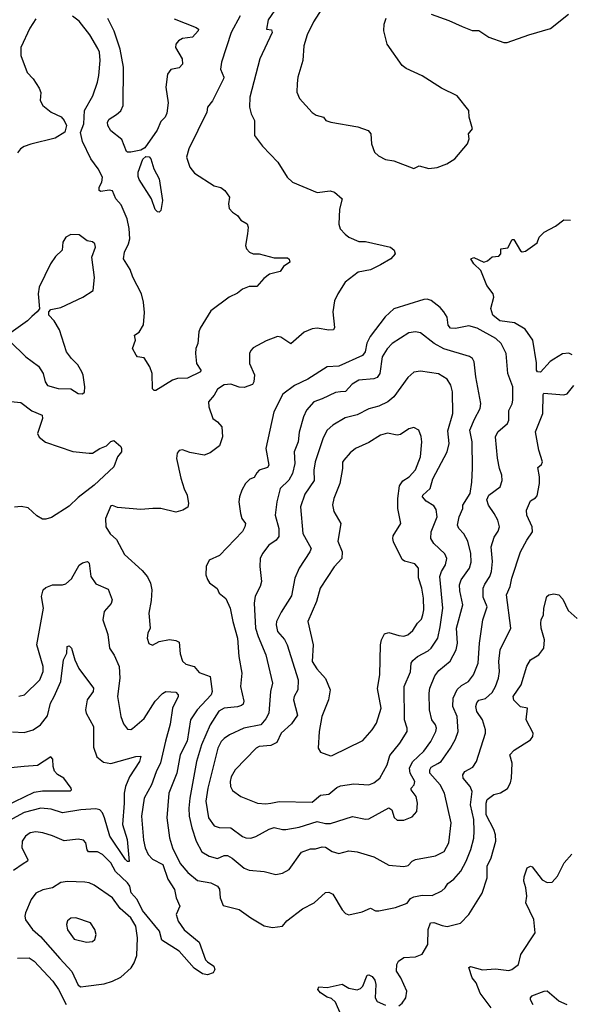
# Model space of a CAD drawing. Extents: x 1954678 to 2060275, y 904822 to 1016299.
# Tile 147 of 256: x 2037688 to 2040994, y 928196 to 934111. Entities that reach past the tile are written whole.
import ezdxf

# ---------------------------------------------------------------- set-up
doc = ezdxf.new("R2010")
doc.units = 0

msp = doc.modelspace()

# ---------------------------------------------------------------- linework, layer by layer
at = {"layer": '0CON20XD'}
for points in [[(2039557, 934263), (2039451.7, 934098.3), (2039415, 934020), (2039394.3, 933955), (2039388.6, 933865), (2039358, 933765), (2039353.2, 933726.8), (2039352.9, 933675), (2039367.5, 933637.5), (2039445, 933553.8), (2039468.3, 933538.3), (2039512.5, 933525), (2039526.4, 933506.4), (2039556.2, 933496.2), (2039717.6, 933467.6), (2039780, 933445), (2039796, 933425), (2039800.8, 933365), (2039818, 933315), (2039843, 933293), (2039885, 933272), (2039935, 933263.8), (2040055, 933217.5), (2040086.4, 933233.6), (2040145, 933217.5)], [(2039237.1, 934195), (2039179.6, 934110.4), (2039170, 934055), (2039199.2, 934049.2), (2039204, 934035), (2039129.4, 933875), (2039070.6, 933645), (2039068.6, 933585), (2039078.1, 933545), (2039096.9, 933505), (2039098, 933415), (2039145, 933351.2), (2039238, 933255), (2039293.8, 933165), (2039326.7, 933135), (2039475, 933073.3), (2039553, 933083), (2039578.8, 933075), (2039623.8, 933035), (2039607.6, 932972.4), (2039603.4, 932883.4), (2039612.5, 932855), (2039641.7, 932821.7), (2039665, 932804.4), (2039725, 932779.2), (2039765, 932778), (2039915, 932743.8), (2039937.3, 932727.3), (2039943.3, 932705), (2039916.3, 932673.7), (2039855, 932638), (2039795, 932608.1), (2039721.2, 932595), (2039643.1, 932535), (2039597.9, 932465), (2039578.9, 932421.1), (2039568.9, 932355), (2039577.3, 932262.7), (2039572.7, 932247.3), (2039545, 932245.5), (2039475, 932257.5), (2039445, 932254.4), (2039396.5, 932233.5), (2039315, 932164), (2039255, 932202.9), (2039235, 932207.5), (2039168.5, 932181.5), (2039090.7, 932139.3), (2039075.6, 932124.4), (2039067.1, 932105), (2039068.6, 932045), (2039097.6, 931977.6), (2039093.9, 931936.1), (2039085, 931920), (2039035, 931900.5), (2039005, 931903.3), (2038955, 931920.6), (2038915, 931917.5), (2038875, 931891.2), (2038855.6, 931854.4), (2038821.2, 931815), (2038823.8, 931785), (2038847.5, 931715), (2038875.9, 931695.9), (2038902, 931665), (2038905.7, 931604.3), (2038888.6, 931551.4), (2038832.1, 931507.9), (2038795, 931494.3), (2038710.3, 931510.3), (2038665, 931527.5), (2038645, 931522), (2038632.8, 931507.2), (2038630, 931475), (2038655, 931356.7), (2038675, 931293.3), (2038694.3, 931255), (2038701.4, 931205), (2038697.5, 931182.5), (2038667.5, 931165), (2038625, 931153.3), (2038535, 931174.4), (2038486.5, 931173.5), (2038415, 931168.6), (2038275, 931180), (2038245, 931193.3), (2038235, 931190), (2038202.9, 931115), (2038206, 931065), (2038232.1, 931022.1), (2038268.7, 930988.7), (2038317.6, 930897.6), (2038422.8, 930802.8), (2038454.5, 930764.5), (2038474.4, 930725), (2038480.6, 930685), (2038477.9, 930622.1), (2038462.9, 930545), (2038470.6, 930455), (2038456.9, 930425), (2038452.9, 930395), (2038462.7, 930362.7), (2038485, 930354.3), (2038525, 930376), (2038587, 930387), (2038625, 930381.4), (2038645, 930371.9), (2038652.1, 930302.1), (2038665, 930257.5), (2038685, 930239.9), (2038735.8, 930225.8), (2038765, 930189.1), (2038830.9, 930165), (2038842.9, 930075), (2038838.4, 930055), (2038754.5, 929965.5), (2038714, 929905), (2038693.9, 929776.1), (2038651.1, 929695), (2038631.9, 929585), (2038582.9, 929465), (2038571.3, 929315), (2038587.5, 929195), (2038604.6, 929135), (2038651.7, 929041.7), (2038697.1, 928987.1), (2038755, 928940), (2038835, 928924.6), (2038876.2, 928906.2), (2038887.2, 928887.2), (2038891.4, 928835), (2038910, 928790), (2039005, 928764.4), (2039075, 928716), (2039155, 928666.2), (2039205, 928658)], [(2037785, 934117.1), (2037749.6, 934060.4), (2037695.4, 933945), (2037695.5, 933895), (2037733, 933793), (2037770, 933755), (2037805, 933700), (2037814.1, 933674.1), (2037812, 933625), (2037828, 933595), (2037876.2, 933555), (2037937, 933527), (2037955.8, 933505.8), (2037968.8, 933475), (2037960, 933435), (2037900.9, 933399.1), (2037755, 933363.1), (2037715, 933349.5), (2037693.1, 933335), (2037675, 933312)], [(2038065, 933380), (2038053.6, 933433.6), (2038074, 933485), (2038077.8, 933565), (2038126.7, 933653.3), (2038154.5, 933735), (2038163.5, 933775), (2038170.5, 933865), (2038166.7, 933915), (2038158, 933938), (2038109.9, 934019.9), (2038045, 934102.1), (2038005, 934132.3)], [(2039012.5, 934135), (2038958.1, 934035), (2038900, 933855), (2038894.5, 933814.5), (2038914, 933765), (2038911.4, 933755), (2038846.1, 933623.9), (2038815.7, 933585), (2038812.2, 933555), (2038703.1, 933335), (2038689.2, 933285), (2038708.8, 933225), (2038738.3, 933188.3), (2038855, 933112), (2038895, 933102), (2038918.8, 933085), (2038948, 933045), (2038942, 933005), (2038945.8, 932975.8), (2038965.6, 932955.6), (2038996.2, 932935), (2039016.1, 932906.1), (2039053.9, 932883.9), (2039058.8, 932865), (2039056, 932825), (2039043.3, 932755), (2039050, 932735), (2039067.5, 932715), (2039090, 932705), (2039125, 932704), (2039215, 932680.8), (2039295, 932680), (2039305, 932672.5), (2039309.2, 932655), (2039272.5, 932627.5), (2039251.2, 932598.8), (2039187.3, 932582.7), (2039153.1, 932556.9), (2039110.9, 932509.1), (2039065, 932508.9), (2039025, 932493.1), (2038995, 932468), (2038945, 932444.3), (2038835, 932361.2), (2038772.4, 932257.6), (2038764.4, 932235), (2038757.5, 932165), (2038745.8, 932135), (2038742.9, 932105), (2038749.2, 932045), (2038775.8, 932005), (2038773.8, 931995), (2038695, 931957.1), (2038635, 931956.2), (2038605, 931946.2), (2038505, 931882.5), (2038495, 931882.5), (2038485, 931892.5), (2038484, 931985), (2038470, 932025), (2038435, 932080), (2038396, 932086), (2038386.7, 932095), (2038366.2, 932135), (2038383.8, 932185), (2038377.5, 932215), (2038405.6, 932234.4), (2038431.3, 932278.7), (2038437.6, 932352.4), (2038432.1, 932415), (2038419.1, 932465), (2038366.9, 932565), (2038350.6, 932610.6), (2038312.3, 932675), (2038317.5, 932715), (2038341.5, 932765), (2038348.5, 932795), (2038346.1, 932856.1), (2038333.6, 932915), (2038298.3, 932998.3), (2038265, 933035.7), (2038245, 933082.5), (2038225, 933087.6), (2038175, 933079.4), (2038165.6, 933085.6), (2038165.6, 933105), (2038181.6, 933135), (2038185.4, 933165.4), (2038160, 933215), (2038115.8, 933275), (2038065, 933380)], [(2038615, 934115.6), (2038747.5, 934065), (2038761.2, 934055), (2038758.8, 934045), (2038724.6, 934005.4), (2038665, 933997.2), (2038641.5, 933985), (2038626.2, 933965), (2038623.3, 933943.3), (2038663.5, 933875), (2038665.5, 933844.5), (2038645, 933822), (2038595, 933811.4), (2038576.1, 933783.9), (2038565.6, 933705), (2038578.7, 933611.3), (2038570.7, 933549.3), (2038560.8, 933525), (2038535, 933500), (2038512.8, 933447.2), (2038439.4, 933340.6), (2038415, 933326.9), (2038355, 933314.5), (2038335, 933314.4), (2038329.7, 933319.7), (2038301.7, 933391.7), (2038235, 933443.8), (2038216.7, 933475), (2038216.2, 933495), (2038225, 933512.9), (2038268.8, 933541.2), (2038295.5, 933564.5), (2038308.9, 933595), (2038310.5, 933825), (2038291.7, 933935), (2038255, 934043.1), (2038217.9, 934117.9)], [(2040145, 933217.5), (2040195, 933223.3), (2040252.5, 933245), (2040300, 933275), (2040375.7, 933365), (2040385.7, 933395), (2040382.5, 933425), (2040407.5, 933455), (2040387.1, 933525), (2040384.2, 933565), (2040315, 933654.4), (2040219.7, 933699.7), (2040105, 933774.4), (2040008.3, 933818.3), (2039984, 933835), (2039894.5, 933964.5), (2039874.2, 934044.2), (2039876.2, 934085), (2039889.1, 934120.9)], [(2040157.5, 934145), (2040265, 934107.1), (2040345, 934070), (2040405, 934046), (2040445, 934046), (2040505, 934006), (2040595, 933974), (2040615, 933974), (2040745, 934020.8), (2040875, 934058), (2040982.5, 934145)], [(2038525, 932953.8), (2038515, 932955.8), (2038500.7, 932970.7), (2038478.8, 933035), (2038405, 933152), (2038399.4, 933169.4), (2038399.6, 933195), (2038426.5, 933273.5), (2038445, 933289.1), (2038465, 933286.4), (2038475, 933275.6), (2038492.5, 933215), (2038524.6, 933155), (2038545.7, 933025), (2038535.6, 932965), (2038525, 932953.8)], [(2041005, 932098), (2040985, 932108), (2040947.1, 932102.9), (2040895, 932072), (2040873.1, 932056.9), (2040815, 931992.5), (2040796.4, 931996.4), (2040790, 932005), (2040790.8, 932049.2), (2040769.4, 932185), (2040722.1, 932252.1), (2040659.2, 932289.2), (2040571.7, 932301.7), (2040527.9, 932335), (2040516.9, 932375), (2040534.4, 932445), (2040530, 932465), (2040493.3, 932515), (2040457.1, 932605), (2040414, 932645), (2040397.5, 932675), (2040415, 932682.5), (2040475, 932654.4), (2040497.6, 932662.4), (2040525, 932686), (2040565, 932690), (2040576.7, 932705), (2040577.5, 932735), (2040619.3, 932740.7), (2040645, 932790), (2040655, 932790), (2040695, 932722.5), (2040705, 932716.7), (2040725, 932720), (2040795, 932770), (2040806.7, 932805), (2040835.9, 932834.1), (2040905, 932870), (2040955, 932908.5), (2040995, 932907.1)], [(2038065, 931862.5), (2038076.4, 931873.6), (2038078.8, 931905), (2038070, 931975), (2038062, 931995), (2038037.9, 932037.9), (2037998.8, 932075), (2037970, 932115), (2037927.6, 932247.6), (2037895, 932302.5), (2037863.3, 932335), (2037862.5, 932355), (2037875, 932370), (2037935, 932382), (2038066.9, 932443.1), (2038130, 932485), (2038137.6, 932562.4), (2038120.8, 932685), (2038143.8, 932745), (2038138.8, 932765), (2038125, 932776), (2038092.3, 932782.3), (2038045, 932818), (2037995, 932821.4), (2037964.2, 932805), (2037947.1, 932775), (2037942.9, 932727.1), (2037902.6, 932687.4), (2037872.5, 932645), (2037805.7, 932505), (2037799.2, 932465), (2037806.4, 932373.6), (2037793.3, 932355), (2037761.1, 932328.9), (2037735, 932301.2), (2037637.3, 932232.7)], [(2039225, 928975.6), (2039265, 928984.4), (2039305, 929006), (2039379.8, 929110.2), (2039435, 929130), (2039465, 929128.9), (2039505, 929142.5), (2039525, 929139.5), (2039565, 929114.6), (2039605, 929102.1), (2039663.2, 929116.8), (2039715, 929111.1), (2039815, 929082), (2039905, 929031.1), (2039993.9, 929023.9), (2040019.5, 929030.5), (2040043.8, 929056.2), (2040063.6, 929066.4), (2040185, 929088.6), (2040236.9, 929113.1), (2040264.7, 929165.3), (2040279.2, 929285), (2040238.9, 929465), (2040212.1, 929515), (2040149.6, 929585), (2040150, 929605), (2040159.3, 929620.7), (2040198.3, 929641.7), (2040217.9, 929655), (2040275.5, 929735), (2040305, 929789.2), (2040321.1, 929835), (2040314.6, 929925), (2040287.6, 929985), (2040289.7, 930035), (2040315, 930087.1), (2040339.7, 930110.3), (2040382.5, 930135), (2040413.1, 930175), (2040440.4, 930245), (2040448.2, 930365), (2040468.8, 930505), (2040494.5, 930584.5), (2040470.8, 930640.8), (2040471.1, 930695), (2040480.1, 930719.9), (2040510, 930765), (2040520, 930795), (2040527.1, 930855), (2040518, 930945), (2040537.3, 931002.7), (2040560.8, 931039.2), (2040568.5, 931065), (2040559.2, 931105), (2040537.1, 931145), (2040502, 931195), (2040493.1, 931226.9), (2040505.3, 931254.7), (2040572.7, 931305), (2040585, 931342.5), (2040582.8, 931375), (2040568.4, 931415), (2040557.6, 931477.6), (2040544.5, 931605.5), (2040558.6, 931635), (2040616.9, 931685), (2040624.7, 931705.3), (2040623.9, 931763.9), (2040645, 931802.5), (2040648.4, 931825), (2040648.4, 931905), (2040618.8, 931985), (2040607.9, 932105), (2040578.5, 932165), (2040546.5, 932196.5), (2040435, 932258.2), (2040385, 932271.9), (2040304.5, 932255.5), (2040275, 932257.5), (2040260.4, 932275), (2040253.9, 932323.9), (2040235.5, 932355), (2040211.9, 932381.9), (2040157.5, 932425), (2040135, 932432.5), (2040115, 932430), (2039935, 932374.6), (2039883.3, 932326.7), (2039791.5, 932208.5), (2039771.9, 932168.1), (2039761.9, 932115), (2039746.5, 932093.5), (2039605, 932029.6), (2039534.6, 932025.4), (2039418.5, 931951.5), (2039337.3, 931912.7), (2039268.6, 931861.4), (2039214.5, 931755.5), (2039165.7, 931535), (2039183.5, 931435), (2039175, 931421.1), (2039126, 931405), (2039110.9, 931389.1), (2039095, 931360.8), (2039070, 931350), (2039044.4, 931325.6), (2039020.8, 931285), (2039008.6, 931245), (2039004.4, 931215), (2039014.3, 931145), (2039022.5, 931115), (2039042.9, 931085), (2039040, 931065), (2039025, 931036.7), (2038887.4, 930892.6), (2038825.8, 930864.2), (2038808, 930825), (2038806.1, 930776.1), (2038815, 930747.5), (2038828.3, 930728.3), (2038874.3, 930694.3), (2038886.2, 930665), (2038925, 930633.8), (2038951.8, 930575), (2038967.5, 930495), (2038996.6, 930395), (2039004.6, 930285), (2039021.8, 930185), (2039014.7, 930105), (2039033.6, 930016.4), (2039030.2, 929999.8), (2039019.8, 929990.2), (2038995, 929982.9), (2038915, 929975.4), (2038883, 929957), (2038830.7, 929875), (2038779.3, 929755), (2038750.3, 929655), (2038708.9, 929435), (2038703.1, 929375), (2038705.9, 929325.9), (2038720.8, 929255), (2038747.2, 929175), (2038781.5, 929111.5), (2038825, 929085.5), (2038875, 929071.8), (2038915, 929089.6), (2038935, 929089.2), (2038963.7, 929073.7), (2039035, 929014.4), (2039065, 929001.1), (2039155, 928993.1), (2039225, 928975.6)], [(2039075, 929194.4), (2039105.4, 929204.6), (2039185, 929248.5), (2039215, 929257.3), (2039265, 929245.6), (2039285, 929246.7), (2039365, 929259.2), (2039475, 929294.6), (2039525, 929281.5), (2039555, 929281.8), (2039685.4, 929324.6), (2039765, 929308.6), (2039785, 929310), (2039905, 929375.8), (2039923.3, 929365), (2039937.3, 929317.3), (2039955, 929302), (2039995, 929302.5), (2040045, 929321.2), (2040072.9, 929355), (2040076.2, 929405), (2040067.5, 929445), (2040039.2, 929485), (2040037.5, 929495), (2040056.7, 929515), (2040059.6, 929535), (2040032.5, 929585), (2040027.9, 929615), (2040047.1, 929652.9), (2040115, 929717.5), (2040156.1, 929773.9), (2040187.3, 929835), (2040190.7, 929855), (2040183.8, 929875), (2040162.9, 929905), (2040147.5, 929965), (2040146.1, 930065), (2040151.2, 930095), (2040180.4, 930169.6), (2040205, 930201.1), (2040273.3, 930256.7), (2040308.8, 930325), (2040316.2, 930365), (2040310.5, 930455), (2040348.6, 930595), (2040330.6, 930680.6), (2040329.4, 930715), (2040338.5, 930745), (2040389.1, 930815), (2040398.3, 930851.7), (2040397.5, 930905), (2040378.2, 930978.2), (2040355, 931022.5), (2040324.5, 931055), (2040317.5, 931075), (2040326.9, 931125), (2040348.6, 931175), (2040348.6, 931195), (2040392.3, 931265), (2040403.3, 931333.3), (2040407.6, 931417.6), (2040405.3, 931575), (2040391.3, 931645), (2040417.9, 931712.1), (2040452.1, 931775), (2040456.2, 931805), (2040426.2, 931965), (2040417.5, 932055), (2040405.7, 932075), (2040388.3, 932088.3), (2040233.7, 932133.7), (2040176.7, 932166.7), (2040095, 932230), (2040065, 932235.6), (2040025, 932230), (2039925, 932165.7), (2039895, 932132.9), (2039863.9, 932085), (2039850.8, 931985), (2039835, 931961.1), (2039815, 931952.9), (2039725, 931946.4), (2039685, 931921.1), (2039645, 931877.7), (2039615, 931875.4), (2039585, 931872.3), (2039505, 931832.7), (2039454.3, 931815), (2039410.6, 931765), (2039391.5, 931725), (2039366.9, 931633.1), (2039359.1, 931575), (2039336.4, 931515), (2039339.6, 931445), (2039325.5, 931385.5), (2039303.8, 931345), (2039251.8, 931295), (2039231.5, 931215), (2039222.5, 931135), (2039243.7, 931055), (2039243.6, 931006.4), (2039227.5, 930985), (2039183.6, 930955), (2039145, 930904), (2039132.2, 930875), (2039130, 930825), (2039140.4, 930735), (2039132.7, 930705), (2039102.6, 930647.4), (2039096.2, 930605), (2039103.4, 930455), (2039119.6, 930405), (2039166.1, 930295), (2039206.5, 930125), (2039194.5, 930075), (2039183.1, 929945), (2039165, 929911.1), (2039135, 929875.5), (2039034.7, 929855.3), (2038948.6, 929815), (2038915, 929793.5), (2038898.5, 929775), (2038878, 929735), (2038818.1, 929495), (2038804.8, 929415.2), (2038821.6, 929315), (2038855, 929268.1), (2038885, 929258.5), (2038955, 929255.6), (2039025, 929203.3), (2039045.5, 929195.5), (2039075, 929194.4)], [(2037629.3, 932179.3), (2037724, 932085), (2037800.3, 932030.3), (2037830, 931985), (2037841.9, 931935), (2037855, 931914.2), (2037920, 931895), (2037995, 931893.3), (2038040, 931865), (2038065, 931862.5)], [(2039165, 929400), (2039195, 929404.6), (2039245, 929413.8), (2039445, 929410.6), (2039495, 929452.1), (2039545, 929458.1), (2039592, 929498), (2039615, 929509.1), (2039695, 929519.4), (2039785, 929514.3), (2039815, 929527.1), (2039850.6, 929555), (2039895.3, 929635), (2039910.4, 929689.6), (2039970.4, 929765), (2040014.5, 929835), (2040014.5, 929855), (2039998.2, 929905), (2039995.5, 930105), (2040035, 930193.3), (2040038.6, 930245), (2040048.6, 930261.4), (2040076.9, 930285), (2040141.1, 930318.9), (2040159.2, 930335), (2040198.3, 930395), (2040213.3, 930463.3), (2040229.2, 930575), (2040211.3, 930765), (2040219.7, 930795), (2040243.8, 930836.2), (2040251.8, 930875), (2040241.5, 930901.5), (2040175, 930963.6), (2040156, 930995), (2040157.7, 931035), (2040195.3, 931124.7), (2040188.3, 931168.3), (2040175, 931190.8), (2040128.6, 931218.6), (2040105.6, 931245), (2040108.1, 931255), (2040152.1, 931295), (2040167.6, 931352.4), (2040255, 931514), (2040266.6, 931565), (2040258.5, 931641.5), (2040288.9, 931745), (2040285.8, 931875.8), (2040275.8, 931915.8), (2040255, 931951.9), (2040202.6, 931982.6), (2040095, 932000), (2040055, 931992.9), (2040018, 931962), (2039935, 931846), (2039897.5, 931815), (2039845, 931788.5), (2039785, 931773.3), (2039715, 931736.5), (2039641.5, 931718.5), (2039567.5, 931675), (2039534.4, 931645), (2039510.5, 931599.5), (2039462.8, 931455), (2039453.9, 931405), (2039457, 931343), (2039399.1, 931260.9), (2039374.6, 931185), (2039387.1, 931025), (2039437.5, 930935), (2039430.9, 930915), (2039366, 930816), (2039340, 930755), (2039320.8, 930649.2), (2039258.6, 930551.4), (2039230.6, 930495), (2039227.8, 930475), (2039236.3, 930436.3), (2039277.4, 930387.4), (2039294.5, 930355), (2039359.5, 930145), (2039357.8, 930085), (2039335.5, 930044.5), (2039331.5, 930025), (2039355, 929933.3), (2039319.6, 929880.4), (2039257.5, 929825), (2039232, 929768), (2039195, 929750.8), (2039125, 929743.6), (2039107.1, 929735), (2038980.8, 929605), (2038958.1, 929561.9), (2038951.8, 929535), (2038953.4, 929503.4), (2038965, 929481.2), (2039015, 929444.4), (2039115, 929403.6), (2039165, 929400)], [(2039205, 928658), (2039265, 928664.3), (2039292.6, 928697.4), (2039385, 928770), (2039455.4, 928804.6), (2039525, 928866.7), (2039545, 928868.9), (2039568.2, 928858.2), (2039625, 928763.8), (2039645, 928741.2), (2039664.1, 928734.1), (2039745, 928751.4), (2039795, 928772.5), (2039825, 928758.1), (2039845, 928757.3), (2039943.7, 928776.3), (2040015, 928804), (2040035, 928831.1), (2040055, 928840.9), (2040105, 928850.4), (2040165, 928849.3), (2040222.6, 928877.4), (2040242.5, 928895), (2040258.9, 928921.1), (2040295, 928948.2), (2040336, 928995), (2040369.4, 929055), (2040396.9, 929125), (2040414.6, 929194.6), (2040417.2, 929235), (2040413.7, 929305), (2040394.3, 929394.3), (2040405.3, 929475), (2040392.3, 929505), (2040351.4, 929555), (2040347.8, 929575), (2040360, 929595), (2040409.5, 929620.5), (2040431.2, 929655), (2040484.5, 929825), (2040484.5, 929845), (2040467.5, 929905), (2040432.1, 929955), (2040426.2, 929985), (2040432.5, 930007.5), (2040445, 930023.3), (2040485, 930033.2), (2040525, 930068.9), (2040545, 930104.3), (2040562.1, 930155), (2040568.8, 930195), (2040565.4, 930255.4), (2040572.8, 930325), (2040636.9, 930455), (2040610, 930655), (2040632.1, 930705), (2040642.3, 930755), (2040693.9, 930913.9), (2040732.5, 930985), (2040767.8, 931035), (2040764.5, 931065), (2040733.3, 931135), (2040731.4, 931165), (2040755, 931221.2), (2040785, 931237.8), (2040795, 931250), (2040808.5, 931325), (2040808.8, 931365), (2040798.3, 931421.7), (2040820.5, 931439.5), (2040826, 931455), (2040803.9, 931523.9), (2040784.3, 931635), (2040829.4, 931745), (2040831.2, 931858.8), (2040835, 931866.7), (2040955, 931858), (2040975, 931864), (2041015, 931913.3)], [(2037635, 931816.7), (2037695, 931810.8), (2037761.5, 931761.5), (2037824, 931735), (2037825.8, 931715.8), (2037794.2, 931625), (2037805, 931602), (2037843.5, 931573.5), (2038007.7, 931517.7), (2038105, 931506.2), (2038125, 931506.2), (2038170, 931535), (2038208.9, 931551.1), (2038235, 931576), (2038253.3, 931583.3), (2038295, 931546.7), (2038300, 931535), (2038298.8, 931515), (2038276.1, 931483.9), (2038254.2, 931425), (2038135.2, 931314.8), (2038039.2, 931240.8), (2037985, 931187.5), (2037879.1, 931120.9), (2037845, 931109.4), (2037825, 931110), (2037791, 931131), (2037739.4, 931179.4), (2037697.1, 931187.1), (2037657.5, 931182.5)], [(2039555, 929689.2), (2039565, 929690.8), (2039748.5, 929781.5), (2039804.7, 929845.3), (2039829.4, 929885), (2039857.9, 929975), (2039836.6, 930093.4), (2039849.5, 930175), (2039854.6, 930355), (2039861.2, 930385), (2039879.1, 930420.9), (2039905, 930430), (2039965, 930410.5), (2039995, 930408.2), (2040019.2, 930415), (2040049.3, 930440.7), (2040076.2, 930485), (2040099.9, 930510.1), (2040109.2, 930535), (2040114.7, 930565.3), (2040111.9, 930635), (2040102.4, 930695), (2040082.8, 930757.2), (2040081.5, 930815), (2040061.4, 930841.4), (2039998.7, 930858.7), (2039985, 930868), (2039933.1, 930975), (2039927.8, 930995), (2039931.2, 931011.2), (2039975.5, 931085), (2039957.5, 931175), (2039958.5, 931235), (2039969.2, 931310.8), (2039988.7, 931341.3), (2040025.7, 931365), (2040065, 931407.1), (2040093.5, 931485), (2040102.2, 931575), (2040097.9, 931607.9), (2040084.3, 931644.3), (2040055, 931662), (2040025, 931652.5), (2039975, 931619.2), (2039955, 931615.8), (2039896.8, 931626.8), (2039855, 931615.6), (2039785, 931571.5), (2039704.2, 931535), (2039671.5, 931508.5), (2039633.3, 931465), (2039626.4, 931453.6), (2039626.5, 931415), (2039609.4, 931325), (2039573.6, 931235), (2039565.5, 931195.5), (2039575, 931156.2), (2039616.9, 931085), (2039598.2, 930978.2), (2039623.3, 930915), (2039621.9, 930875), (2039575.4, 930824.6), (2039492.9, 930695), (2039470, 930615), (2039417.5, 930495), (2039449.7, 930355), (2039443.5, 930255), (2039471.5, 930211.5), (2039523.5, 930153.5), (2039551.5, 930085), (2039542.7, 930025), (2039501.5, 929925), (2039486.5, 929835), (2039480.8, 929735), (2039495, 929711.2), (2039555, 929689.2)], [(2037683.6, 930046.4), (2037716, 930055), (2037808.9, 930145), (2037829.4, 930195), (2037829.1, 930225), (2037792, 930355), (2037830.6, 930575), (2037818.9, 930645), (2037829.4, 930685), (2037845, 930699.1), (2037885, 930716.2), (2037945, 930715.5), (2037965, 930722.2), (2037998.7, 930751.3), (2038045.3, 930834.7), (2038065, 930848.2), (2038095, 930855.7), (2038105.7, 930845.7), (2038116.2, 930765), (2038145, 930721.2), (2038219.8, 930689.8), (2038242.9, 930625), (2038236.3, 930603.7), (2038195.5, 930555), (2038186.5, 930505), (2038217.6, 930417.6), (2038228, 930335), (2038255, 930293.3), (2038285.5, 930225), (2038288.7, 930155), (2038275.5, 930045), (2038294.5, 929925), (2038311.1, 929881.1), (2038335, 929848.8), (2038355, 929846.2), (2038365, 929852), (2038435, 929912.9), (2038502.1, 930017.9), (2038545, 930062.9), (2038565, 930075.7), (2038625, 930071.4), (2038640, 930055), (2038640, 930045), (2038605.3, 929974.7), (2038591.2, 929878.8), (2038563.4, 929776.6), (2038533.7, 929646.3), (2038507, 929593), (2038478.8, 929515), (2038434.6, 929435), (2038420.4, 929325), (2038431.8, 929181.8), (2038442.2, 929135), (2038459.6, 929095), (2038485, 929066.7), (2038546.9, 929035), (2038578, 928948), (2038616.6, 928885), (2038627.6, 928835), (2038649.4, 928785), (2038627.9, 928735), (2038639.3, 928695), (2038675, 928642.5), (2038765, 928568.9), (2038803.8, 928463.8), (2038815, 928450), (2038854, 928425), (2038860, 928405), (2038850, 928385), (2038816.6, 928373.4), (2038785, 928378.9), (2038735, 928412.7), (2038644.8, 928514.8), (2038540.5, 928580.5), (2038526.7, 928635), (2038425, 928759.1), (2038393.3, 928825), (2038356.4, 928865), (2038348.4, 928905), (2038336.3, 928925), (2038264.3, 928994.3), (2038235, 929045.4), (2038185, 929096.2), (2038155, 929111.1), (2038100.9, 929110.9), (2038092.9, 929122.9), (2038085, 929166.2), (2038071.5, 929181.5), (2038038.3, 929188.3), (2037955, 929177.1), (2037885, 929208.2), (2037826.3, 929226.3), (2037785, 929231.6), (2037750.8, 929225), (2037723.2, 929206.8), (2037702.5, 929175), (2037701.1, 929135), (2037736.7, 929065), (2037734, 929055), (2037709.3, 929039.3), (2037650.7, 928999.3)], [(2039963.9, 928186.1), (2039985, 928203.3), (2040006.7, 928235), (2040013.3, 928275), (2039976.2, 928355), (2039950, 928395), (2039953.3, 928435), (2039963.3, 928455), (2039995, 928476.7), (2040065, 928481.2), (2040103.9, 928496.1), (2040139.2, 928555), (2040140.4, 928645), (2040155, 928685.7), (2040175, 928687.8), (2040225, 928668.6), (2040255, 928664), (2040335, 928684), (2040385.5, 928734.5), (2040465, 928863.8), (2040494.5, 928955), (2040494.6, 929025), (2040519.6, 929075), (2040547.1, 929175), (2040545.5, 929214.5), (2040535.4, 929245), (2040488, 929335), (2040488.7, 929405), (2040495, 929425.7), (2040535, 929455.7), (2040575, 929466.2), (2040617.3, 929492.7), (2040634.1, 929525.9), (2040640, 929555), (2040645.7, 929645), (2040630.8, 929695), (2040657.3, 929722.7), (2040755, 929784.3), (2040768, 929805), (2040770, 929825), (2040728.9, 929905), (2040736.7, 929975), (2040695, 929982), (2040655, 930023.8), (2040650.6, 930045), (2040698.1, 930115), (2040733.6, 930226.4), (2040754.5, 930265.5), (2040805.5, 930294.5), (2040834.4, 930335), (2040838.8, 930385), (2040818.8, 930455), (2040817.1, 930485), (2040819.1, 930505), (2040833.3, 930535), (2040835.6, 930575), (2040853.5, 930646.5), (2040865, 930656), (2040895, 930662.5), (2040925, 930656.2), (2040949.3, 930629.3), (2040981.7, 930561.7)], [(2040981.7, 930561.7), (2041035, 930514.2)], [(2037645, 929833.1), (2037715, 929828.5), (2037768.8, 929845), (2037812.9, 929875), (2037855, 929929.2), (2037873.2, 930005), (2037895.4, 930045), (2037935.3, 930135), (2037950.9, 930265), (2037971.9, 930305), (2037973.8, 930345), (2037985, 930348.8), (2038000, 930335), (2038019.5, 930265), (2038042.9, 930212.9), (2038131.9, 930095), (2038129.5, 930075), (2038093.3, 930025), (2038082.5, 929965), (2038086.5, 929945), (2038130.8, 929865), (2038131.5, 929741.5), (2038152.2, 929682.2), (2038191.2, 929651.2), (2038235, 929641.6), (2038385, 929683.5), (2038415.7, 929685.7), (2038406.4, 929655), (2038347.3, 929562.7), (2038324.3, 929505), (2038316.2, 929465), (2038315.3, 929405), (2038305.9, 929275), (2038332.8, 929185), (2038345, 929054), (2038335, 929054.3), (2038323.3, 929065), (2038228.4, 929205), (2038197.2, 929315), (2038185, 929345.5), (2038169.1, 929365), (2038145, 929370.6), (2038056, 929364), (2037945, 929345.4), (2037877.8, 929367.8), (2037815, 929374.6), (2037715, 929347.9), (2037575, 929271.8)], [(2037541.8, 929358.2), (2037775, 929471.1), (2037825, 929479.1), (2037992.5, 929477.5), (2038000, 929485), (2037997.5, 929495), (2037953.8, 929555), (2037915, 929577.1), (2037897.2, 929597.2), (2037888.9, 929625), (2037887.5, 929667.5), (2037875, 929683.3), (2037795, 929630.4), (2037715, 929623.5), (2037595, 929612.5)], [(2040518, 928175), (2040453.6, 928263.6), (2040427.8, 928325), (2040404.4, 928355), (2040385, 928416.2), (2040395, 928422.5), (2040466.8, 928403.2), (2040545, 928408.1), (2040625, 928398.8), (2040642.5, 928405), (2040682.5, 928435), (2040696.2, 928495), (2040783.3, 928625), (2040774.2, 928705), (2040726.9, 928805), (2040731.9, 928845), (2040727.3, 928895), (2040714.3, 928935), (2040717.8, 928962.2), (2040734.3, 929015.7), (2040755, 929026.2), (2040765, 929021.2), (2040825, 928944.3), (2040855, 928927.5), (2040885, 928930), (2040916.2, 928965), (2040956.2, 929045), (2041002.3, 929097.7)], [(2038055, 928300.9), (2038085, 928304.6), (2038195, 928319.2), (2038245, 928334.2), (2038295, 928358.6), (2038357.1, 928415), (2038375.4, 928444.6), (2038391.5, 928488.5), (2038395.4, 928595), (2038384.7, 928664.7), (2038354.5, 928715), (2038290.6, 928770.6), (2038245, 928834.4), (2038135, 928911.9), (2038105.4, 928925.4), (2038079.3, 928929.3), (2037975, 928932.5), (2037935, 928928), (2037885.4, 928894.6), (2037826.2, 928883.8), (2037785, 928864.2), (2037757.5, 928825), (2037723.5, 928745), (2037718.9, 928725), (2037723.9, 928703.9), (2037765, 928645.6), (2037813.4, 928603.4), (2037928.3, 928471.7), (2038002.1, 928392.1), (2038039.7, 928309.7), (2038055, 928300.9)], [(2038088.3, 928568.3), (2038125, 928573.8), (2038138.8, 928585), (2038148, 928615), (2038140, 928645), (2038113.3, 928685), (2038025, 928715.7), (2037995, 928713.8), (2037975, 928696.2), (2037969.2, 928675), (2037975, 928642.5), (2038015, 928586.2), (2038088.3, 928568.3)], [(2037675, 928472.9), (2037745, 928474.2), (2037775, 928454.2), (2037887.1, 928335), (2037921.1, 928285), (2037967.3, 928195)], [(2039616.8, 928135), (2039585, 928208), (2039559.7, 928229.7), (2039535, 928238), (2039493.8, 928265), (2039478.8, 928285), (2039485, 928300), (2039535, 928296.2), (2039625, 928317.5), (2039665, 928292.5), (2039715, 928283.3), (2039735, 928291.2), (2039748, 928305), (2039775, 928370), (2039785, 928372.5), (2039805, 928362.5), (2039820, 928340), (2039826, 928315), (2039821.4, 928235), (2039835, 928212), (2039885, 928190.8)], [(2040975, 928192.5), (2040925, 928215.4), (2040855, 928273.8), (2040835, 928272), (2040760.8, 928245), (2040751.9, 928235), (2040752.2, 928225), (2040768.2, 928195)]]:
    msp.add_lwpolyline(points, dxfattribs=at)

doc.saveas('drawing.dxf')
